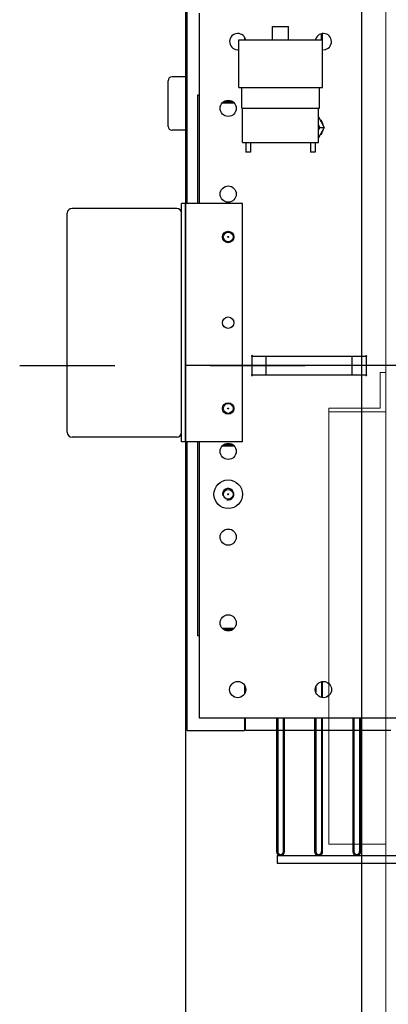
# Model space of a CAD drawing. Header units: metres. Extents: x 70279.8 to 70377.7, y 409251.8 to 409331.5.
# Tile 201 of 244: x 70325.926 to 70326.313, y 409302.53 to 409303.563. Entities that reach past the tile are written whole.
import ezdxf

# ---------------------------------------------------------------- set-up
doc = ezdxf.new("R2010")
doc.units = ezdxf.units.M
doc.linetypes.add('CENTER', pattern=[2, 1.25, -0.25, 0.25, -0.25])
doc.linetypes.add('XKITLINE00', pattern=[0])
for name, color, linetype in [('02___PRT_ALL_AXES', 7, 'Continuous'), ('12_ALL_CUTS', 7, 'Continuous'), ('13_ALL_HOLES', 7, 'Continuous'), ('14_ALL_PROTRUSIONS', 7, 'Continuous'), ('15_ALL_ROUNDS', 7, 'Continuous'), ('DEFAULT_1', 7, 'CENTER')]:
    doc.layers.add(name, color=color, linetype=linetype)

# ---------------------------------------------------------------- blocks, each defined once
blk = doc.blocks.new('Earthing transformet_Top view_20170604')
at = {"color": 7}
for p, q in [((-985, 170), (-985, 370)), ((-908.5, 342), (-908.5, 356)), ((-908.5, 356), (-891.5, 356)), ((-891.5, 342), (-891.5, 356)), ((-940, 234), (-940, 270)), ((-860, 234), (-860, 270)), ((-860, 261.1), (-854.1, 250)), ((-860, 252.7), (-858.6, 250)), ((-858.6, 250), (-860, 247.3)), ((-854.1, 250), (-860, 238.9)), ((-858.6, 250), (-854.1, 250)), ((-940, 234), (-860, 234)), ((-936.5, 234), (-936.5, 224)), ((-931.5, 234), (-931.5, 224)), ((-868.5, 234), (-868.5, 224)), ((-863.5, 234), (-863.5, 224)), ((-931.5, 224), (-936.5, 224)), ((-863.5, 224), (-868.5, 224)), ((-1004, -80), (-1004, 170)), ((-1000, 170), (-1004, 170)), ((-1000, -80), (-1000, 170)), ((-940, 170), (-1000, 170)), ((-940, -80), (-940, 170)), ((-930, -10), (-930, 10)), ((-930, 10), (-810, 10)), ((-915, -10), (-915, 10)), ((-825, 10), (-825, -10)), ((-810, 10), (-810, -10)), ((-810, -10), (-930, -10)), ((-1000, -80), (-1004, -80)), ((-940, -80), (-1000, -80)), ((-985, -370), (-985, -80)), ((985, -370), (-985, -370))]:
    blk.add_line(p, q, dxfattribs=at)
for points in [[(-858.3, 258), (-857.8, 257.4), (-856.7, 255.8), (-855.9, 254), (-855.6, 252.9)], [(-855.6, 247.1), (-855.9, 246), (-856.7, 244.2), (-857.8, 242.6), (-858.3, 242)]]:
    blk.add_lwpolyline(points, dxfattribs=at)
for centre in [(-955, 135), (-955, -45), (-955, -135)]:
    blk.add_circle(centre, 0.5, dxfattribs=at)
for centre, radius, start, end in [((-930, 10), 0.5, 0, 270), ((-810, 10), 0.5, 270, 180), ((-930, -10), 0.5, 90, 0), ((-810, -10), 0.5, 180, 90), ((-955, -135), 6, 255, 195)]:
    blk.add_arc(centre, radius, start, end, dxfattribs=at)
at = {"layer": '02___PRT_ALL_AXES', "color": 7}
for p, q in [((-944, 292), (-944, 342)), ((-944, 342), (-856, 342)), ((-856, 292), (-856, 342)), ((-998, 303), (-1014, 303)), ((-1018, 251), (-1018, 299)), ((-944, 292), (-856, 292)), ((-940.8, 270), (-940.8, 292)), ((-859.2, 270), (-859.2, 292)), ((-940.8, 270), (-859.2, 270)), ((-998, 247), (-1014, 247))]:
    blk.add_line(p, q, dxfattribs=at)
for centre, radius in [((-955, 270), 8.5), ((-955, 180), 8.5), ((-955, 135), 5.12), ((-955, -45), 5.12), ((-955, -90), 8.5), ((-955, -135), 15), ((-955, -135), 5.12), ((-955, -180), 8.5), ((-955, -270), 8.5), ((-945, -340), 8.5), ((-855, -340), 8.5)]:
    blk.add_circle(centre, radius, dxfattribs=at)
for centre, radius, start, end in [((-945, 340), 8.5, 15.4572, 276.8691), ((-855, 340), 8.5, 263.1309, 164.5428), ((-1014, 299), 4, 90, 180), ((-1014, 251), 4, 180, 270)]:
    blk.add_arc(centre, radius, start, end, dxfattribs=at)
at = {"layer": '12_ALL_CUTS', "color": 7}
for p, q in [((-857, 342), (-857, 348.1)), ((-959.5, 277), (-950.5, 277)), ((-950.5, -83), (-959.5, -83)), ((-950.5, -277), (-959.5, -277)), ((-863, -337.5), (-863, -342.5)), ((-857, -331.9), (-857, -348.1)), ((-903, -370), (-903, -510)), ((-897, -510), (-897, -370)), ((-863, -370), (-863, -510)), ((-857, -370), (-857, -510)), ((-823, -370), (-823, -510)), ((-817, -370), (-817, -510))]:
    blk.add_line(p, q, dxfattribs=at)
for centre in [(-900, -510), (-860, -510), (-820, -510)]:
    blk.add_arc(centre, 3, 180, 0, dxfattribs=at)
at = {"layer": '13_ALL_HOLES', "color": 7}
for centre in [(-955, 135), (-955, 45), (-955, -45)]:
    blk.add_circle(centre, 6, dxfattribs=at)
at = {"layer": '14_ALL_PROTRUSIONS', "color": 7}
for p, q in [((-998, 170), (-998, 383)), ((-938, 344.5), (-938, 342)), ((-937, 342), (-937, 342.5)), ((-855.8, 331.7), (-855.8, 348.3)), ((-987.2, 283.7), (-987.2, 170)), ((-985, 283.7), (-987.2, 283.7)), ((-961.2, 275.8), (-948.8, 275.8)), ((-1009, -75), (-1119, -75)), ((-998, -383), (-998, -80)), ((-987.2, -80), (-987.2, -283.7)), ((-961.2, -84.2), (-948.8, -84.2)), ((-948.8, -275.8), (-961.2, -275.8)), ((-985, -283.7), (-987.2, -283.7)), ((-938, -335.5), (-938, -344.5)), ((-937, -342.5), (-937, -337.5)), ((-855.8, -348.3), (-855.8, -331.7)), ((-938, -370), (-938, -383)), ((-937, -383), (-937, -370)), ((-904.2, -370), (-904.2, -510)), ((-895.8, -510), (-895.8, -370)), ((-864.2, -370), (-864.2, -510)), ((-855.8, -510), (-855.8, -370)), ((-824.2, -370), (-824.2, -510)), ((-815.8, -510), (-815.8, -370)), ((-998, -383), (-938, -383)), ((-904.2, -383), (-937, -383)), ((-897, -383), (-903, -383)), ((-864.2, -383), (-895.8, -383)), ((-857, -383), (-863, -383)), ((-824.2, -383), (-855.8, -383)), ((-817, -383), (-823, -383)), ((-784.2, -383), (-815.8, -383)), ((-903.7, -514.2), (-903.7, -522.2)), ((-903.7, -514.2), (903.7, -514.2)), ((-903.7, -522.2), (903.7, -522.2))]:
    blk.add_line(p, q, dxfattribs=at)
for centre in [(-900, -510), (-860, -510), (-820, -510)]:
    blk.add_arc(centre, 4.2, 180, 0, dxfattribs=at)
at = {"layer": '15_ALL_ROUNDS', "color": 7}
for p, q in [((-1124, -70), (-1124, 160)), ((-1009, 165), (-1119, 165)), ((-1009, -75), (-1119, -75))]:
    blk.add_line(p, q, dxfattribs=at)
for centre, start, end in [((-1119, 160), 90, 180), ((-1009, 160), 0, 90), ((-1119, -70), 180, 270), ((-1009, -70), 270, 0)]:
    blk.add_arc(centre, 5, start, end, dxfattribs=at)
at = {"layer": 'DEFAULT_1', "color": 7}
blk.add_line((-1174, 0), (1048, 0), dxfattribs=at)

msp = doc.modelspace()

# ---------------------------------------------------------------- linework, layer by layer
msp.add_line((70326.285, 409311.45), (70326.285, 409302.15))
at = {"linetype": 'XKITLINE00', "lineweight": 0}
for p, q in [((70326.3107, 409302.235), (70326.3107, 409311.365)), ((70326.3047, 409303.1555), (70326.3047, 409303.1926)), ((70326.3047, 409303.1926), (70326.3107, 409303.1926)), ((70326.3047, 409303.1555), (70326.3047, 409303.1926)), ((70326.3047, 409303.1926), (70326.3107, 409303.1926)), ((70326.2507, 409302.6979), (70326.2507, 409303.1555)), ((70326.2507, 409303.1555), (70326.3047, 409303.1555)), ((70326.2507, 409302.6979), (70326.2507, 409303.1555)), ((70326.2507, 409303.1555), (70326.3047, 409303.1555)), ((70326.2507, 409303.1514), (70326.3107, 409303.1514)), ((70326.2507, 409303.1514), (70326.3107, 409303.1514)), ((70326.3107, 409302.6979), (70326.2507, 409302.6979)), ((70326.3107, 409302.6979), (70326.2507, 409302.6979))]:
    msp.add_line(p, q, dxfattribs=at)
at = {"ltscale": 5}
for p, q in [((70326.1003, 409303.95), (70326.1003, 409302.15)), ((70327.1003, 409303.2), (70326.1003, 409303.2))]:
    msp.add_line(p, q, dxfattribs=at)

# ---------------------------------------------------------------- block references
at = {"xscale": 0.001, "yscale": 0.001, "zscale": 0.001}
msp.add_blockref('Earthing transformet_Top view_20170604', (70327.1, 409303.2), dxfattribs=at)

doc.saveas('drawing.dxf')
